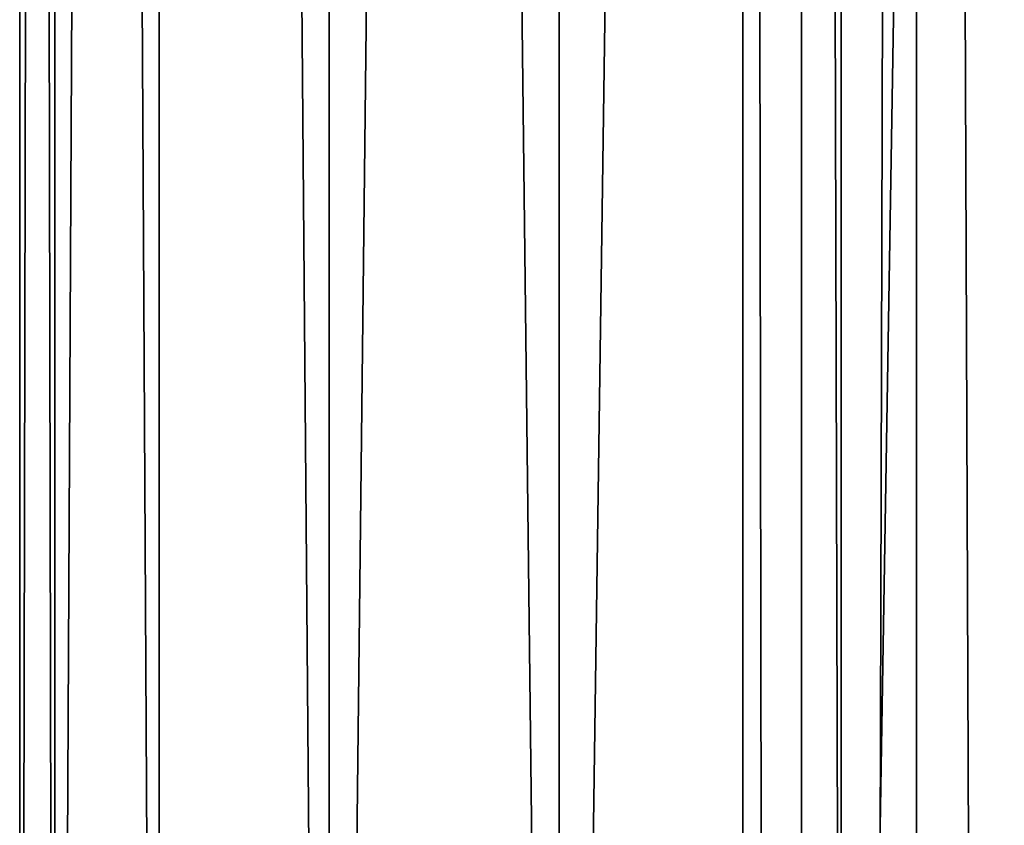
# Model space of a CAD drawing. Header units: metres. Extents: x -109 to 109, y -917 to 389.
# Tile 172 of 256: x -13 to -7, y -520 to -515. Entities that reach past the tile are written whole.
import ezdxf

# ---------------------------------------------------------------- set-up
doc = ezdxf.new("R2010")
doc.units = ezdxf.units.M
doc.layers.add('solid_24503124_XXX_01_SW0001', color=7, linetype='CONTINUOUS')

msp = doc.modelspace()

# ---------------------------------------------------------------- linework, layer by layer
at = {"layer": 'solid_24503124_XXX_01_SW0001'}
for points in [[(-13, -410), (-13, -535), (-12.778495, -535, 2.389471)], [(-12.778631, -410, -2.388798), (-12.778495, -535, -2.389471), (-13, -535)], [(-12.778631, -410, -2.388798), (-13, -535), (-13, -410)], [(-13, -410), (-12.778495, -535, 2.389471), (-12.778644, -410, 2.388729)], [(-12.778644, -410, 2.388729), (-12.778495, -535, 2.389471), (-12.122266, -535, 4.695816)], [(-12.778644, -410, 2.388729), (-12.122266, -535, 4.695816), (-12.122123, -410, 4.696183)], [(-12.122127, -410, -4.696173), (-12.778495, -535, -2.389471), (-12.778631, -410, -2.388798)], [(-12.122127, -410, -4.696173), (-12.122266, -535, -4.695816), (-12.778495, -535, -2.389471)], [(-12.122123, -410, 4.696183), (-12.122266, -535, 4.695816), (-11.053084, -535, 6.843201)], [(-12.122127, -410, -4.696173), (-11.053084, -535, -6.843201), (-12.122266, -535, -4.695816)], [(-11.052748, -410, -6.843724), (-11.053084, -535, -6.843201), (-12.122127, -410, -4.696173)], [(-12.122123, -410, 4.696183), (-11.053084, -535, 6.843201), (-11.052835, -410, 6.84358)], [(-11.052835, -410, 6.84358), (-11.053084, -535, 6.843201), (-9.606456, -535, 8.758754)], [(-9.607092, -410, -8.758067), (-9.606456, -535, -8.758754), (-11.053084, -535, -6.843201)], [(-9.607092, -410, -8.758067), (-11.053084, -535, -6.843201), (-11.052748, -410, -6.843724)], [(-11.052835, -410, 6.84358), (-9.606456, -535, 8.758754), (-9.607066, -410, 8.758096)], [(-7.834121, -410, -10.374312), (-9.606456, -535, -8.758754), (-9.607092, -410, -8.758067)], [(-9.607066, -410, 8.758096), (-9.606456, -535, 8.758754), (-7.834294, -410, 10.374181)], [(-7.834294, -410, 10.374181), (-9.606456, -535, 8.758754), (-7.834196, -535, 10.374236)], [(-7.834121, -410, -10.374312), (-7.834196, -535, -10.374236), (-9.606456, -535, -8.758754)], [(-7.834294, -410, 10.374181), (-7.834196, -535, 10.374236), (-5.795265, -535, 11.636799)], [(-7.834294, -410, 10.374181), (-5.795265, -535, 11.636799), (-5.794521, -410, 11.637158)], [(-5.794586, -410, -11.637126), (-5.795265, -535, -11.636799), (-7.834196, -535, -10.374236)], [(-5.794586, -410, -11.637126), (-7.834196, -535, -10.374236), (-7.834121, -410, -10.374312)], [(-8.453436, -701, -399.111511), (-8.453425, -437, -399.111481), (-8.453425, -437, -400.888519)], [(-8.453436, -701, -400.888489), (-8.453436, -701, -399.111511), (-8.453425, -437, -400.888519)], [(-8.083981, -701, -402.626648), (-8.453436, -701, -400.888489), (-8.453425, -437, -400.888519)], [(-8.453436, -701, -399.111511), (-8.083981, -701, -397.373352), (-8.453425, -437, -399.111481)], [(-8.083981, -701, -402.626648), (-8.453425, -437, -400.888519), (-8.083978, -437, -402.626648)], [(-8.083981, -701, -397.373352), (-8.083978, -437, -397.373352), (-8.453425, -437, -399.111481)], [(-8.083981, -701, -402.626648), (-8.083978, -437, -402.626648), (-7.361266, -437, -404.249908)], [(-7.361216, -701, -404.25), (-8.083981, -701, -402.626648), (-7.361266, -437, -404.249908)], [(-8.083981, -701, -397.373352), (-7.361216, -701, -395.75), (-8.083978, -437, -397.373352)], [(-7.361216, -701, -395.75), (-7.361266, -437, -395.750092), (-8.083978, -437, -397.373352)], [(-7.361216, -701, -404.25), (-7.361266, -437, -404.249908), (-6.316738, -437, -405.687592)], [(-6.316731, -701, -394.312378), (-6.316738, -437, -394.312408), (-7.361266, -437, -395.750092)], [(-7.361216, -701, -395.75), (-6.316731, -701, -394.312378), (-7.361266, -437, -395.750092)], [(-6.316731, -701, -405.687622), (-7.361216, -701, -404.25), (-6.316738, -437, -405.687592)]]:
    msp.add_3dface(points, dxfattribs=at)

doc.saveas('drawing.dxf')
